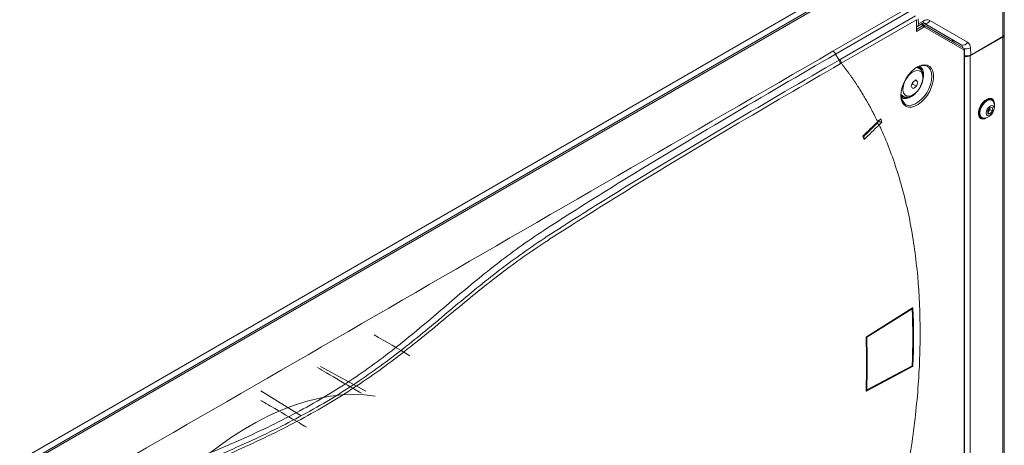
# Model space of a CAD drawing. Header units: millimetres. Extents: x 0 to 1118, y 0 to 864.
# Tile 69 of 256: x 266 to 358, y 141 to 180. Entities that reach past the tile are written whole.
import ezdxf

# ---------------------------------------------------------------- set-up
doc = ezdxf.new("R2010")
doc.units = ezdxf.units.MM

msp = doc.modelspace()

# ---------------------------------------------------------------- linework, layer by layer
at = {"color": 9, "linetype": 'Continuous', "lineweight": 0}
for p, q in [((249.1906, 129.4993), (343.9912, 184.2266)), ((344.8951, 183.9831), (250.1075, 129.2633)), ((342.0371, 177.3997), (349.1681, 181.5163)), ((349.4344, 181.2618), (342.2871, 177.1358)), ((342.7032, 176.6296), (349.752, 180.6987)), ((349.8537, 180.3492), (342.8067, 176.2811)), ((357.9009, 178.7744), (357.9009, 181.0807)), ((349.8537, 179.4466), (350.4532, 179.7927)), ((350.54, 179.6405), (349.8537, 179.2443)), ((350.0197, 179.9508), (350.4737, 180.2128)), ((350.4532, 179.7927), (350.251, 179.9151)), ((350.3255, 179.9581), (350.5782, 179.805)), ((354.0143, 178.0136), (350.4952, 180.0458)), ((350.5782, 179.805), (354.2509, 177.6841)), ((354.2753, 177.5257), (350.6025, 179.6467)), ((351.0987, 180.2747), (354.6178, 178.2425)), ((353.1193, 178.5303), (354.0143, 178.0136)), ((357.9009, 132.3949), (357.9009, 178.7336)), ((354.8755, 177.7229), (354.907, 177.0461)), ((342.2871, 177.1358), (342.6103, 176.576)), ((354.3012, 129.5039), (354.3012, 177.4685)), ((354.8653, 130.6425), (354.8653, 176.9812)), ((342.6103, 176.576), (342.7032, 176.6296)), ((342.8068, 176.2811), (342.7138, 176.2275)), ((346.1864, 170.7408), (346.2052, 170.7013)), ((346.2052, 170.7013), (346.2387, 170.7335)), ((346.3354, 170.8266), (346.3205, 170.8699)), ((349.4458, 153.3391), (345.1946, 150.6894)), ((349.5145, 153.4221), (349.4822, 153.442)), ((345.1946, 145.7687), (349.4458, 148.0273)), ((349.4777, 147.9633), (349.4203, 147.9964)), ((349.446, 148.0632), (349.5145, 148.0237)), ((292.3506, 143.3541), (288.5564, 145.7001)), ((345.1236, 145.6858), (345.1572, 145.6678))]:
    msp.add_line(p, q, dxfattribs=at)
at = {"color": 7, "linetype": 'Continuous', "lineweight": 15}
for p, q in [((344.6469, 184.0089), (249.8557, 129.287)), ((358.0473, 181.2852), (358.0473, 178.9785)), ((349.8537, 180.3492), (349.8537, 179.2443)), ((350.0197, 179.9508), (350.0123, 180.4408)), ((349.9205, 179.7244), (350.3701, 179.9839)), ((353.4678, 178.1589), (350.3388, 179.9658)), ((350.5095, 180.0374), (353.1193, 178.5303)), ((354.8653, 176.9812), (357.9009, 178.7336)), ((357.9009, 178.7744), (354.907, 177.0461)), ((358.0473, 178.9377), (358.0473, 178.9785)), ((358.0473, 132.599), (358.0473, 178.9377)), ((354.2509, 177.6841), (353.4678, 178.1589)), ((354.3378, 129.5549), (354.3378, 177.5195)), ((350.0728, 175.8059), (349.9231, 175.8923)), ((350.2065, 175.9418), (350.0882, 176.0272)), ((350.8399, 175.9955), (350.8027, 176.0144)), ((349.4045, 174.3008), (349.4638, 174.3419)), ((349.4638, 174.3419), (349.53, 174.5493)), ((349.8345, 174.1279), (349.4638, 174.3419)), ((349.9647, 174.536), (349.7173, 174.6788)), ((348.3889, 173.0837), (348.522, 173.024)), ((348.5216, 173.0431), (348.3989, 173.0053)), ((348.4232, 173.2942), (348.5729, 173.2077)), ((348.4536, 173.278), (348.4329, 173.2786)), ((348.5729, 173.2077), (348.5513, 173.2209)), ((356.7154, 172.1424), (356.4945, 171.8675)), ((356.7066, 171.9606), (356.7066, 172.1314)), ((356.9364, 172.1226), (356.7154, 172.1424)), ((356.8113, 172.9283), (356.7689, 172.9528)), ((356.8978, 172.825), (356.8306, 172.8637)), ((356.9364, 171.828), (356.9364, 172.1226)), ((355.7852, 171.2488), (355.8276, 171.2243)), ((355.8932, 171.2399), (355.9603, 171.2011)), ((356.4945, 171.6967), (356.7066, 171.9606)), ((356.4945, 171.8675), (356.4945, 171.5728)), ((356.4945, 171.6806), (356.7154, 171.5531)), ((356.4945, 171.5728), (356.7154, 171.5531)), ((356.7066, 171.9606), (356.9364, 171.828)), ((356.7154, 171.5531), (356.9364, 171.828)), ((346.2136, 170.8174), (346.2264, 170.8296)), ((346.2264, 170.8296), (346.5057, 171.0984)), ((346.3421, 170.5106), (346.3541, 170.5222)), ((346.6175, 170.7756), (346.3541, 170.5221)), ((346.5057, 171.0984), (346.6175, 170.7756)), ((344.8294, 169.4841), (344.9412, 169.1614)), ((345.1572, 150.747), (349.4777, 153.4401)), ((349.4367, 153.4021), (349.4267, 153.4083)), ((349.4463, 153.3811), (349.4529, 153.1795)), ((298.3686, 145.6524), (294.1509, 147.9685)), ((349.4777, 147.9633), (345.1572, 145.6678)), ((345.1827, 145.745), (349.4339, 148.0036))]:
    msp.add_line(p, q, dxfattribs=at)
at = {"color": 7, "linetype": 'Continuous', "lineweight": 15, "flags": 128}
for points in [[(348.3791, 173.2777), (348.4106, 173.653), (348.5037, 174.0492), (348.6545, 174.4502), (348.857, 174.8395), (349.1029, 175.2011), (349.382, 175.5204), (349.6829, 175.7841), (349.9934, 175.9815), (350.3007, 176.1045), (350.5922, 176.1481), (350.856, 176.1105), (351.0814, 175.9933), (351.2589, 175.8012), (351.3815, 175.542), (351.4441, 175.2265), (351.4441, 174.8675), (351.3815, 174.4798), (351.2589, 174.0791), (351.0814, 173.6819), (350.856, 173.3045), (350.5922, 172.9623), (350.3007, 172.6694), (349.9934, 172.4376), (349.6829, 172.2766), (349.382, 172.1928), (349.1029, 172.1898), (348.857, 172.2676), (348.6545, 172.4231), (348.5037, 172.6499), (348.4106, 172.9387), (348.3791, 173.2777)], [(350.0643, 176.0164), (350.097, 176.0036), (350.2836, 175.875), (350.4181, 175.6728), (350.493, 175.4081), (350.5044, 175.095), (350.4669, 174.8194)], [(350.1611, 176.0578), (350.1828, 175.9684), (350.185, 175.9573)], [(349.7154, 173.4452), (349.7035, 173.4335), (349.4329, 173.2088), (349.1559, 173.0543), (348.8874, 172.9784), (348.642, 172.9852), (348.4328, 173.0742), (348.3864, 173.1098)], [(357.125, 172.3307), (357.1344, 172.4733), (357.101, 172.7097), (357.0038, 172.8866), (356.8515, 172.9883), (356.6576, 173.0056), (356.4392, 172.9371), (356.2159, 172.7889), (356.0074, 172.574), (355.8323, 172.3117), (355.7062, 172.0252), (355.6402, 171.74), (355.6402, 171.4814), (355.7062, 171.2724), (355.8323, 171.1315), (356.0074, 171.0714), (356.2159, 171.0972), (356.4392, 171.2068), (356.5019, 171.2515)], [(356.6125, 172.9981), (356.6859, 172.9867), (356.7689, 172.9528)], [(355.8932, 171.2399), (355.8256, 171.2923), (355.7314, 171.4513), (355.699, 171.6691), (355.7314, 171.9244), (355.8256, 172.1922), (355.9722, 172.4462), (356.157, 172.6616), (356.3619, 172.8173), (356.5667, 172.8981), (356.7515, 172.8961), (356.8306, 172.8637)], [(356.1913, 171.1612), (356.0394, 171.1688), (355.8927, 171.2535), (355.7986, 171.4125), (355.7661, 171.6303), (355.7986, 171.8856), (355.8927, 172.1534), (356.0394, 172.4074), (356.2242, 172.6228), (356.4291, 172.7785), (356.6339, 172.8593), (356.8187, 172.8573), (356.9654, 172.7726), (357.0478, 172.6449)], [(357.0886, 172.0631), (357.0602, 171.8818), (356.9793, 171.6953), (356.8582, 171.532), (356.7154, 171.4168), (356.5726, 171.3671), (356.4515, 171.3907), (356.3706, 171.4838), (356.3422, 171.6323), (356.3706, 171.8136), (356.4515, 172.0001), (356.5726, 172.1634), (356.7154, 172.2787), (356.8582, 172.3283), (356.9793, 172.3048), (357.0602, 172.2117), (357.0886, 172.0631)], [(355.7852, 171.2488), (355.7143, 171.3038), (355.6677, 171.3615)], [(355.8015, 171.1546), (355.9014, 171.1326), (356.1082, 171.1579)], [(299.2618, 145.1904), (298.2515, 145.315), (297.2092, 145.3565), (296.1382, 145.3148), (295.0415, 145.1901), (293.9224, 144.9827), (292.7843, 144.6932), (291.6306, 144.3224), (290.4646, 143.8716), (289.2899, 143.342), (288.1099, 142.7352), (286.9282, 142.053), (285.7482, 141.2974), (284.5735, 140.4707), (283.4075, 139.5754), (282.2538, 138.614), (281.1157, 137.5895), (279.9966, 136.5049), (278.9, 135.3634), (278.0266, 134.3952)]]:
    msp.add_lwpolyline(points, dxfattribs=at)
at = {"color": 9, "linetype": 'Continuous', "lineweight": 0, "flags": 128}
for points in [[(348.8066, 172.4402), (348.8598, 172.4128), (349.1047, 172.3487), (349.3813, 172.3661), (349.6774, 172.4644), (349.9801, 172.6391), (350.2762, 172.8828), (350.5528, 173.1846), (350.7977, 173.5315), (351.0002, 173.9082), (351.1516, 174.2983), (351.2451, 174.6848), (351.2768, 175.0507), (351.2451, 175.3801), (351.1516, 175.6586), (351.0002, 175.8739), (350.8399, 175.9955)], [(349.8134, 175.8759), (349.9328, 175.8609), (350.0803, 175.8014)], [(348.6565, 174.3538), (348.5862, 174.0443), (348.5785, 173.7591), (348.6341, 173.5176), (348.749, 173.3364), (348.9155, 173.2277), (349.1223, 173.199), (349.3551, 173.2522), (349.5983, 173.3837), (349.8352, 173.5845), (350.0496, 173.8411), (350.2269, 174.1357), (350.3552, 174.4485), (350.4255, 174.758), (350.4332, 175.0432), (350.3776, 175.2847), (350.2627, 175.466), (350.0962, 175.5746), (349.8894, 175.6034), (349.6566, 175.5501), (349.4134, 175.4186), (349.1765, 175.2178), (348.9621, 174.9613), (348.7848, 174.6666), (348.6565, 174.3538)], [(348.5513, 173.2209), (348.4363, 173.3227), (348.4255, 173.3358)]]:
    msp.add_lwpolyline(points, dxfattribs=at)
at = {"color": 9, "linetype": 'Continuous', "lineweight": 0}
for centre, radius, start, end in [((350.2287, 180.1858), 0.2465, 305.013333, 6.298848), ((350.3476, 179.6316), 0.1926, 2.652315, 56.770294), ((350.8399, 179.7018), 0.6287, 65.686048, 125.618173), ((350.6801, 180.4683), 0.4612, 246.356929, 335.183701), ((350.5077, 179.7131), 0.1158, 324.958517, 52.527025), ((354.1992, 178.4361), 0.4612, 246.356929, 335.183701), ((353.8157, 177.7243), 0.3509, 1.803603, 55.535944), ((354.1805, 177.5922), 0.1158, 324.958517, 52.527025), ((354.4994, 178.3687), 0.7473, 252.310617, 300.216489), ((354.2727, 177.7477), 0.6033, 357.651096, 55.106668), ((354.2779, 177.5238), 0.06, 292.806691, 355.895716), ((349.366, 153.332), 0.0801, 5.076089, 56.042513), ((349.4261, 153.3812), 0.0235, 63.065061, 114.10849), ((349.4343, 153.3626), 0.0261, 296.033801, 357.02513), ((345.1956, 150.6862), 0.0711, 151.650847, 178.932801), ((345.1578, 150.7543), 0.0746, 243.543143, 299.567527), ((345.1148, 150.6823), 0.0801, 5.080746, 55.951509), ((349.4203, 148.0252), 0.0255, 302.014118, 4.764028), ((345.1495, 145.7662), 0.0253, 171.352209, 236.497865), ((345.1608, 145.841), 0.0797, 242.93024, 295.064534), ((345.1692, 145.7666), 0.0255, 302.014118, 4.764028)]:
    msp.add_arc(centre, radius, start, end, dxfattribs=at)
at = {"color": 7, "linetype": 'Continuous', "lineweight": 15}
for centre, radius, start, end in [((357.7971, 179.0035), 0.2515, 294.374658, 354.305201), ((357.7971, 178.9627), 0.2515, 294.374658, 354.305201), ((354.5108, 177.6682), 0.7731, 257.070161, 297.299387), ((349.7913, 175.345), 0.6092, 14.407443, 77.918458), ((345.1576, 175.6578), 4.4585, 339.549293, 345.057116), ((345.0575, 169.7629), 6.0916, 42.903367, 45.39629), ((347.4341, 177.778), 3.8493, 301.848167, 307.55038), ((347.4885, 177.1797), 3.8493, 301.848167, 307.55038), ((345.5026, 170.3891), 6.0916, 42.903367, 45.39629), ((345.657, 175.6857), 4.4585, 339.549293, 345.057116), ((348.8306, 173.6983), 0.6257, 232.708382, 286.476583), ((356.5367, 172.6286), 0.4808, 10.784123, 47.978218), ((356.0481, 172.2329), 1.0813, 277.607087, 22.398289), ((356.6114, 172.5873), 0.3899, 32.02234, 116.776014), ((356.0229, 171.5679), 0.3899, 183.230917, 267.98147), ((349.4104, 153.3595), 0.05, 1.944597, 58.272248), ((269.6891, 150.6832), 79.8009, 358.092757, 1.907243), ((271.0838, 148.2288), 74.0816, 358.097989, 1.902011), ((271.1067, 148.2291), 74.1287, 358.097989, 1.902011), ((349.4104, 148.0478), 0.05, 297.981262, 358.128704), ((349.4368, 148.0494), 0.0238, 292.073751, 352.125766), ((345.1592, 145.7892), 0.05, 241.730648, 297.981262)]:
    msp.add_arc(centre, radius, start, end, dxfattribs=at)
for centre, major_axis, ratio, start_param, end_param in [((349.6662, 180.1549), (-0.2564, 0.4293), 0.56722, 2.8893273, 3.9186434), ((352.7377, 177.8845), (0.3846, 0.6439), 0.56722, 5.654064, 6.2915327), ((354.5535, 177.2502), (0.5003, 0.0006), 0.5772866, 4.2659805, 5.496416)]:
    msp.add_ellipse(centre, major_axis=major_axis, ratio=ratio, start_param=start_param, end_param=end_param, dxfattribs=at)
at = {"color": 9, "linetype": 'Continuous', "lineweight": 0}
for centre, major_axis, ratio, start_param, end_param in [((350.4516, 179.5894), (0.1273, 0.2152), 0.5743875, 0.0060893, 0.7913613), ((350.54, 179.5384), (0.0625, 0.1083), 0.5773087, 6.283041, 7.068313), ((354.2128, 177.4175), (0.0625, 0.1083), 0.5773087, 5.4978951, 6.2831671)]:
    msp.add_ellipse(centre, major_axis=major_axis, ratio=ratio, start_param=start_param, end_param=end_param, dxfattribs=at)
at = {"color": 7, "linetype": 'Continuous', "lineweight": 15}
for points, knots in [([(350.3701, 179.9839), (350.3913, 179.9952), (350.4521, 180.0277), (350.5128, 180.038), (350.5111, 180.0377), (350.5104, 180.0375)], [0, 0, 0, 0, 0.2439429, 0.7024195, 1, 1, 1, 1]), ([(354.3378, 177.5195), (354.337, 177.5338), (354.3351, 177.5715), (354.3133, 177.6277), (354.2782, 177.667), (354.2546, 177.6817), (354.2494, 177.685)], [0, 0, 0, 0, 0.2171517, 0.576191, 0.9067132, 1, 1, 1, 1]), ([(350.2867, 174.252), (350.3044, 174.2885), (350.3722, 174.4286), (350.4381, 174.6844), (350.4755, 175.001), (350.4456, 175.2878), (350.3542, 175.5257), (350.2323, 175.7007), (350.1227, 175.765), (350.0783, 175.791)], [0, 0, 0, 0, 0.0614424, 0.2358824, 0.412555, 0.5924495, 0.7498711, 0.8987402, 1, 1, 1, 1]), ([(350.2847, 176.0414), (350.3559, 176.0554), (350.5116, 176.086), (350.6846, 176.0679), (350.7732, 176.0201), (350.8024, 176.0044)], [0, 0, 0, 0, 0.36103709, 0.78968029, 1, 1, 1, 1]), ([(348.5472, 173.2313), (348.5615, 173.2196), (348.6361, 173.159), (348.81, 173.1145), (349.0465, 173.1092), (349.2935, 173.1762), (349.5436, 173.3087), (349.7887, 173.5062), (350.0107, 173.7581), (350.1829, 174.0126), (350.2574, 174.1845), (350.2867, 174.252)], [0, 0, 0, 0, 0.028089, 0.1463653, 0.2629337, 0.384015, 0.5126168, 0.6460821, 0.7800971, 0.9136834, 1, 1, 1, 1]), ([(348.8075, 172.4452), (348.6044, 172.6717), (348.3959, 172.9043), (348.4167, 173.3517), (348.4172, 173.3632)], [0, 0, 0, 0, 0.9741785, 1, 1, 1, 1]), ([(346.3205, 170.8699), (346.3466, 170.9143), (346.3792, 170.9697), (346.4197, 171.0153), (346.4278, 171.0244)], [0, 0, 0, 0, 0.8002825, 1, 1, 1, 1]), ([(346.6175, 170.7756), (346.6153, 170.7763), (346.6103, 170.7779), (346.6017, 170.7801), (346.5909, 170.7829), (346.5773, 170.7861), (346.5606, 170.7898), (346.536, 170.795), (346.5051, 170.8011), (346.4693, 170.8077), (346.434, 170.8138), (346.4047, 170.8185), (346.3822, 170.8219), (346.3645, 170.8241), (346.3488, 170.8261), (346.3392, 170.8265), (346.3354, 170.8266)], [0, 0, 0, 0, 0.0201967, 0.0477316, 0.0828199, 0.1253103, 0.1818581, 0.2501728, 0.3750771, 0.5001167, 0.6251068, 0.7501362, 0.8184542, 0.8748768, 0.9501309, 1, 1, 1, 1]), ([(344.9344, 169.5352), (344.9091, 169.53), (344.8774, 169.5235), (344.8583, 169.5116), (344.8544, 169.5093)], [0, 0, 0, 0, 0.80043714, 1, 1, 1, 1]), ([(344.9412, 169.1614), (344.9405, 169.1635), (344.9389, 169.1684), (344.9372, 169.1774), (344.9356, 169.1889), (344.9341, 169.2037), (344.9328, 169.2223), (344.9316, 169.25), (344.9311, 169.2855), (344.9317, 169.3272), (344.9335, 169.3688), (344.9359, 169.404), (344.9386, 169.4317), (344.9413, 169.4537), (344.9443, 169.4736), (344.948, 169.4867), (344.9494, 169.492)], [0, 0, 0, 0, 0.0201923, 0.0477196, 0.0827973, 0.1252739, 0.181899, 0.2503242, 0.3753666, 0.5001529, 0.6248601, 0.7496479, 0.8182118, 0.8748081, 0.9501073, 1, 1, 1, 1]), ([(349.4777, 153.4401), (349.4871, 153.4459), (349.4963, 153.4472), (349.5099, 153.4406), (349.5141, 153.4326), (349.5145, 153.4221)], [0, 0, 0, 0, 0.5, 0.5, 1, 1, 1, 1]), ([(345.1233, 150.6851), (345.123, 150.6956), (345.1264, 150.7083), (345.1389, 150.7312), (345.1479, 150.7412), (345.1572, 150.747)], [0, 0, 0, 0, 0.5, 0.5, 1, 1, 1, 1]), ([(297.9675, 145.4568), (297.7499, 145.5844), (297.5322, 145.712), (297.3146, 145.8396), (296.444, 146.3499), (295.5734, 146.8597), (294.7028, 147.3689), (294.4218, 147.5333), (294.1407, 147.6976), (293.8597, 147.8618)], [0, 0, 0, 0, 0.003760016, 0.003760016, 0.003760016, 0.018800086, 0.018800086, 0.018800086, 0.023655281, 0.023655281, 0.023655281, 0.023655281]), ([(349.5145, 148.0237), (349.5141, 148.0127), (349.5099, 147.9999), (349.4964, 147.9777), (349.4871, 147.9683), (349.4777, 147.9633)], [0, 0, 0, 0, 0.5, 0.5, 1, 1, 1, 1]), ([(345.1572, 145.6678), (345.1479, 145.6628), (345.139, 145.6625), (345.1264, 145.6709), (345.123, 145.6796), (345.1233, 145.6906)], [0, 0, 0, 0, 0.5, 0.5, 1, 1, 1, 1]), ([(292.8257, 142.3005), (292.6062, 142.4293), (292.3867, 142.558), (292.1672, 142.6866), (291.2892, 143.2013), (290.4112, 143.7156), (289.5333, 144.2291), (289.2076, 144.4196), (288.882, 144.61), (288.5564, 144.8003)], [0, 0, 0, 0, 0.003791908, 0.003791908, 0.003791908, 0.018959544, 0.018959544, 0.018959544, 0.024584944, 0.024584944, 0.024584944, 0.024584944])]:
    msp.add_open_spline(points, degree=3, knots=knots, dxfattribs=at)
at = {"color": 9, "linetype": 'Continuous', "lineweight": 0}
for points in [[(261.5114, 130.9132), (288.3768, 146.3951), (315.197, 161.9032), (342.0371, 177.3997)], [(344.9344, 169.5352), (344.9394, 169.5208), (344.9444, 169.5064), (344.9494, 169.492)]]:
    msp.add_open_spline(points, degree=3, dxfattribs=at)
for points, knots in [([(342.2871, 177.1358), (338.9052, 175.1838), (335.5396, 173.2224), (328.8624, 169.2689), (325.5506, 167.2769), (320.6494, 164.2528), (319.0268, 163.2387), (317.2175, 162.0896), (317.0167, 161.9619), (316.6156, 161.706), (316.4152, 161.5777), (315.8148, 161.1943), (315.4179, 160.937), (314.2393, 160.1593), (313.4699, 159.6327), (311.9726, 158.5626), (311.2444, 158.0189), (309.8232, 156.9163), (309.1299, 156.3573), (307.0824, 154.6664), (305.7601, 153.5216), (303.743, 151.8164), (303.065, 151.2499), (301.6841, 150.1266), (300.9807, 149.5696), (299.5387, 148.472), (298.7998, 147.9313), (297.277, 146.8703), (296.4926, 146.3498), (294.8735, 145.3333), (294.0403, 144.838), (292.3259, 143.8737), (291.4459, 143.4055), (289.647, 142.4961), (288.7279, 142.0546), (286.8547, 141.1949), (285.9001, 140.7764), (283.9634, 139.9643), (282.9809, 139.5703), (281.4836, 138.9999), (280.9806, 138.8132), (279.9657, 138.4474), (279.4536, 138.2687), (277.9068, 137.7405), (276.8651, 137.3979), (275.3154, 136.8705), (274.801, 136.6925), (273.7807, 136.3293), (273.2748, 136.1441), (271.7727, 135.5756), (270.7928, 135.1788), (268.8771, 134.3487), (267.94, 133.9152), (266.111, 133.0217), (265.2181, 132.5615), (263.9042, 131.8554), (263.4705, 131.6174), (262.6105, 131.1367), (262.184, 130.8939), (261.7614, 130.6493)], [0, 0, 0, 0, 0.125, 0.125, 0.25, 0.25, 0.3125, 0.3125, 0.3203125, 0.3203125, 0.328125, 0.328125, 0.34375, 0.34375, 0.375, 0.375, 0.40625, 0.40625, 0.4375, 0.4375, 0.5, 0.5, 0.53125, 0.53125, 0.5625, 0.5625, 0.59375, 0.59375, 0.625, 0.625, 0.65625, 0.65625, 0.6875, 0.6875, 0.71875, 0.71875, 0.75, 0.75, 0.78125, 0.78125, 0.796875, 0.796875, 0.8125, 0.8125, 0.84375, 0.84375, 0.859375, 0.859375, 0.875, 0.875, 0.90625, 0.90625, 0.9375, 0.9375, 0.96875, 0.96875, 0.984375, 0.984375, 1, 1, 1, 1]), ([(342.0371, 177.3997), (342.0834, 177.373), (342.1296, 177.3357), (342.2151, 177.2454), (342.2544, 177.1925), (342.2871, 177.1358)], [0, 0, 0, 0, 0.5, 0.5, 1, 1, 1, 1]), ([(262.0846, 130.0894), (262.19, 130.1506), (262.2961, 130.2119), (262.5081, 130.3341), (262.8268, 130.517), (263.1475, 130.6988), (263.7916, 131.0605), (264.2247, 131.2994), (265.5365, 132.0086), (266.4278, 132.4713), (268.2529, 133.3713), (269.1872, 133.8088), (271.1056, 134.6526), (272.0864, 135.0571), (273.5882, 135.6384), (274.0938, 135.8279), (275.1129, 136.2), (275.6264, 136.3825), (277.1734, 136.9234), (278.213, 137.2744), (279.4988, 137.7221), (279.7552, 137.8119), (280.266, 137.9934), (280.5204, 138.0851), (281.2805, 138.3634), (281.7834, 138.553), (283.2802, 139.1326), (284.2615, 139.5329), (286.1943, 140.3571), (287.1459, 140.7812), (289.0172, 141.6528), (289.9353, 142.0996), (291.7319, 143.0168), (292.6105, 143.4874), (294.3241, 144.4541), (295.1568, 144.9488), (296.7751, 145.9608), (297.5607, 146.4781), (299.0895, 147.5329), (299.8313, 148.0692), (301.2791, 149.1562), (301.9852, 149.7069), (303.3716, 150.8165), (304.0522, 151.3757), (306.0767, 153.0579), (307.4025, 154.1855), (309.4513, 155.8505), (310.1447, 156.4011), (311.5662, 157.489), (312.2938, 158.0255), (313.7886, 159.083), (314.5559, 159.604), (315.7329, 160.3759), (316.1296, 160.6318), (316.6298, 160.9498), (316.7298, 161.0144), (316.9302, 161.1425), (317.0305, 161.2065), (317.3315, 161.3984), (317.5324, 161.5262), (319.3422, 162.6756), (320.9652, 163.69), (325.868, 166.715), (329.1809, 168.7077), (335.8605, 172.6622), (339.2273, 174.6239), (342.6103, 176.576)], [0, 0, 0, 0, 0.0039062, 0.0039062, 0.0078125, 0.015625, 0.015625, 0.03125, 0.03125, 0.0625, 0.0625, 0.09375, 0.09375, 0.125, 0.125, 0.140625, 0.140625, 0.15625, 0.15625, 0.1875, 0.1875, 0.1953125, 0.1953125, 0.203125, 0.203125, 0.21875, 0.21875, 0.25, 0.25, 0.28125, 0.28125, 0.3125, 0.3125, 0.34375, 0.34375, 0.375, 0.375, 0.40625, 0.40625, 0.4375, 0.4375, 0.46875, 0.46875, 0.5, 0.5, 0.5625, 0.5625, 0.59375, 0.59375, 0.625, 0.625, 0.65625, 0.65625, 0.671875, 0.671875, 0.6757813, 0.6757813, 0.6796875, 0.6796875, 0.6875, 0.6875, 0.75, 0.75, 0.875, 0.875, 1, 1, 1, 1]), ([(342.7138, 176.2275), (339.3307, 174.2756), (335.9637, 172.3139), (329.2837, 168.3593), (325.9704, 166.3664), (321.0673, 163.3411), (319.4442, 162.3266), (317.6343, 161.1772), (317.4334, 161.0493), (317.0321, 160.7934), (316.8315, 160.6648), (316.2322, 160.2846), (315.8362, 160.0299), (314.6617, 159.262), (313.8966, 158.7448), (312.4067, 157.6962), (311.6818, 157.1649), (310.2653, 156.0883), (309.5742, 155.5436), (307.531, 153.8964), (306.2073, 152.7804), (304.1838, 151.1135), (303.5033, 150.5591), (302.1165, 149.4581), (301.4101, 148.9115), (299.9615, 147.8314), (299.2191, 147.298), (297.6894, 146.2478), (296.9035, 145.7322), (295.2846, 144.7217), (294.4517, 144.2269), (292.738, 143.2584), (291.8596, 142.786), (290.0632, 141.8636), (289.1454, 141.4136), (287.2744, 140.5346), (286.3229, 140.1065), (284.3903, 139.2742), (283.4091, 138.8699), (281.9124, 138.2847), (281.4096, 138.0933), (280.6495, 137.8124), (280.3951, 137.7198), (279.8844, 137.5367), (279.6279, 137.4464), (278.342, 136.9941), (277.3019, 136.6377), (275.7534, 136.0881), (275.2391, 135.9026), (274.2185, 135.5244), (273.7121, 135.3319), (272.2076, 134.7421), (271.2248, 134.3325), (269.3025, 133.48), (268.3663, 133.039), (266.5379, 132.133), (265.6452, 131.6679), (263.8935, 130.7183), (263.0345, 130.2338), (262.1887, 129.7415)], [0, 0, 0, 0, 0.125, 0.125, 0.25, 0.25, 0.3125, 0.3125, 0.3203125, 0.3203125, 0.328125, 0.328125, 0.34375, 0.34375, 0.375, 0.375, 0.40625, 0.40625, 0.4375, 0.4375, 0.5, 0.5, 0.53125, 0.53125, 0.5625, 0.5625, 0.59375, 0.59375, 0.625, 0.625, 0.65625, 0.65625, 0.6875, 0.6875, 0.71875, 0.71875, 0.75, 0.75, 0.78125, 0.78125, 0.796875, 0.796875, 0.8046875, 0.8046875, 0.8125, 0.8125, 0.84375, 0.84375, 0.859375, 0.859375, 0.875, 0.875, 0.90625, 0.90625, 0.9375, 0.9375, 0.96875, 0.96875, 1, 1, 1, 1]), ([(342.6103, 176.5759), (342.643, 176.5193), (342.6692, 176.4589), (342.7046, 176.3397), (342.7139, 176.2809), (342.7139, 176.2275)], [0, 0, 0, 0, 0.5, 0.5, 1, 1, 1, 1]), ([(342.7032, 176.6296), (342.7359, 176.5729), (342.7621, 176.5125), (342.7975, 176.3933), (342.8067, 176.3345), (342.8067, 176.2811)], [0, 0, 0, 0, 0.5, 0.5, 1, 1, 1, 1]), ([(342.8067, 176.2811), (342.8579, 176.2168), (342.9601, 176.0881), (343.1116, 175.8928), (343.2616, 175.6957), (343.4102, 175.4966), (343.5573, 175.2957), (343.7029, 175.0928), (343.847, 174.8881), (343.9896, 174.6815), (344.1307, 174.473), (344.2704, 174.2626), (344.4085, 174.0502), (344.5861, 173.7718), (344.8012, 173.4249), (345.051, 173.0064), (345.295, 172.5816), (345.5335, 172.1503), (345.7661, 171.7126), (345.9935, 171.269), (346.1403, 170.9679), (346.2136, 170.8174)], [0, 0, 0, 0, 0.0395154, 0.0790268, 0.1185357, 0.1580436, 0.1975519, 0.237062, 0.2765753, 0.3160934, 0.3556176, 0.3951494, 0.4346903, 0.4742416, 0.5493958, 0.6245182, 0.6996188, 0.7747074, 0.8497938, 0.9248881, 1, 1, 1, 1]), ([(346.1864, 170.7409), (345.977, 170.5393), (345.5595, 170.1375), (345.1423, 169.7355), (344.9344, 169.5352)], [0, 0, 0, 0, 0.5017514, 1, 1, 1, 1]), ([(344.9494, 169.492), (345.1581, 169.693), (345.5766, 170.0962), (345.9953, 170.4993), (346.2052, 170.7014)], [0, 0, 0, 0, 0.49869719, 1, 1, 1, 1]), ([(346.1864, 170.7409), (346.1858, 170.7438), (346.1806, 170.7684), (346.1887, 170.7878), (346.1985, 170.802), (346.2004, 170.8048)], [0, 0, 0, 0, 0.097103, 0.8201635, 1, 1, 1, 1]), ([(346.3421, 170.5106), (346.337, 170.5153), (346.3284, 170.5247), (346.3016, 170.5578), (346.2833, 170.5818), (346.2479, 170.6311), (346.2318, 170.655), (346.2115, 170.6877), (346.2068, 170.6969), (346.2052, 170.7014)], [0, 0, 0, 0, 0.25, 0.25, 0.5, 0.5, 0.75, 0.75, 1, 1, 1, 1]), ([(346.3541, 170.5221), (346.3866, 170.4525), (346.4516, 170.3131), (346.8162, 169.514), (347.4088, 168.083), (348.1438, 165.9376), (348.769, 163.6901), (349.4534, 160.5653), (350.0273, 156.4299), (350.2574, 151.1518), (350.0273, 145.6081), (349.4534, 140.8101), (348.769, 136.895), (348.1438, 133.9258), (347.4089, 130.9317), (346.8163, 128.8166), (346.4516, 127.5964), (346.3866, 127.382), (346.3541, 127.2748)], [0, 0, 0, 0, 0.0064875, 0.0129765, 0.0738624, 0.1347508, 0.1956367, 0.256525, 0.3782625, 0.5, 0.6217375, 0.743475, 0.8043609, 0.8652492, 0.9261351, 0.9870235, 0.9935125, 1, 1, 1, 1])]:
    msp.add_open_spline(points, degree=3, knots=knots, dxfattribs=at)
at = {"color": 7, "linetype": 'Continuous', "lineweight": 15}
for points in [[(346.2137, 170.8174), (345.752, 170.3731), (345.2906, 169.9287), (344.8294, 169.4841)], [(344.9412, 169.1614), (345.4079, 169.6113), (345.8749, 170.061), (346.3421, 170.5106)], [(349.5145, 153.4221), (349.5753, 151.6577), (349.5753, 149.8583), (349.5145, 148.0237)], [(302.5061, 148.9666), (301.3917, 149.6198), (300.2773, 150.2722), (299.163, 150.9233)], [(345.1233, 145.6906), (345.1794, 147.3879), (345.1794, 149.0528), (345.1233, 150.6851)]]:
    msp.add_open_spline(points, degree=3, dxfattribs=at)

doc.saveas('drawing.dxf')
